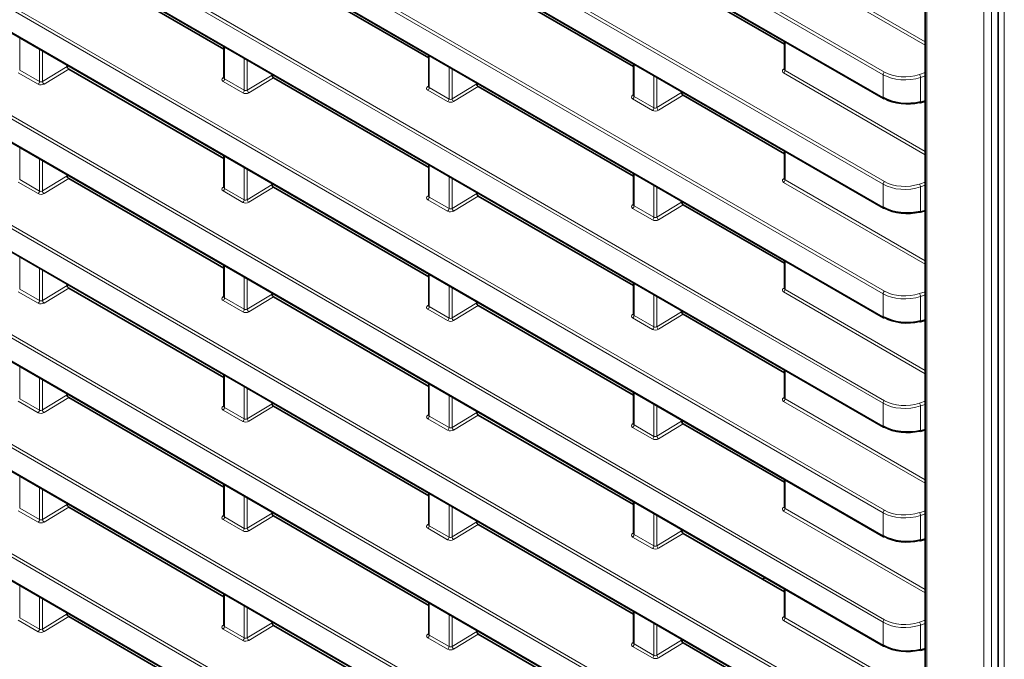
# Model space of a CAD drawing. Header units: millimetres. Extents: x 0 to 1118, y 0 to 864.
# Tile 25 of 256: x 154 to 177, y 140 to 154. Entities that reach past the tile are written whole.
import ezdxf

# ---------------------------------------------------------------- set-up
doc = ezdxf.new("R2010")
doc.units = ezdxf.units.MM

msp = doc.modelspace()

# ---------------------------------------------------------------- linework, layer by layer
at = {"color": 7, "linetype": 'Continuous', "lineweight": 18}
for p, q in [((174.4661, 153.1781), (75.4639, 210.3308)), ((75.4978, 210.3911), (174.4999, 153.2384)), ((75.4639, 209.7965), (174.4661, 152.6438)), ((174.4661, 150.6264), (75.4639, 207.7791)), ((75.4978, 207.8394), (174.4999, 150.6867)), ((75.4639, 207.2449), (174.4661, 150.0921)), ((174.4661, 148.0747), (75.4639, 205.2274)), ((75.4978, 205.2877), (174.4999, 148.135)), ((75.4639, 204.6932), (174.4661, 147.5404)), ((174.4661, 145.523), (75.4639, 202.6757)), ((75.4978, 202.736), (174.4999, 145.5833)), ((75.4639, 202.1415), (174.4661, 144.9887)), ((174.4661, 142.9713), (75.4639, 200.124)), ((75.4978, 200.1843), (174.4999, 143.0316)), ((75.4639, 199.5898), (174.4661, 142.4371)), ((174.4661, 140.4196), (75.4639, 197.5723)), ((75.4978, 197.6326), (174.4999, 140.4799)), ((75.4639, 197.0381), (174.4661, 139.8854)), ((75.4978, 195.081), (174.4999, 137.9282)), ((174.4661, 137.8679), (75.4639, 195.0206)), ((75.4639, 194.4864), (174.4661, 137.3337)), ((75.4978, 192.5293), (174.4999, 135.3765)), ((174.4661, 135.3162), (75.4639, 192.469)), ((75.4639, 191.9347), (174.4661, 134.782)), ((174.4661, 132.7645), (75.4639, 189.9173)), ((75.4978, 189.9776), (174.4999, 132.8248)), ((75.4639, 189.383), (174.4661, 132.2303)), ((174.4661, 130.2128), (75.4639, 187.3656)), ((75.4978, 187.4259), (174.4999, 130.2732)), ((75.4639, 186.8313), (174.4661, 129.6786)), ((176.8152, 106.2978), (176.8152, 171.295)), ((176.9904, 171.2941), (176.9904, 106.2969)), ((177.2909, 106.6767), (177.2909, 170.1627)), ((175.4868, 168.2738), (175.4868, 110.8527)), ((172.1815, 155.8319), (175.4502, 153.9449)), ((175.4502, 153.8651), (172.1476, 155.7716)), ((154.3447, 154.036), (154.3447, 153.2852)), ((154.8055, 153.0192), (154.8055, 153.7699)), ((159.1177, 153.8323), (159.1177, 153.0815)), ((172.1815, 153.9458), (172.1815, 153.2802)), ((154.8756, 153.7295), (154.8756, 153.0223)), ((159.5785, 152.8155), (159.5785, 153.5663)), ((159.6486, 153.5258), (159.6486, 152.8186)), ((163.8906, 153.6286), (163.8906, 152.8778)), ((154.3447, 153.2852), (154.8055, 153.0192)), ((154.8756, 153.0223), (155.4518, 153.3721)), ((155.4871, 153.3108), (154.9119, 152.9616)), ((164.3515, 152.6118), (164.3515, 153.3626)), ((164.4216, 153.3221), (164.4216, 152.6149)), ((168.6636, 153.4249), (168.6636, 152.6741)), ((172.1464, 153.3043), (172.1668, 153.3176)), ((154.7717, 152.9588), (154.3109, 153.2249)), ((159.0826, 153.1056), (159.103, 153.1189)), ((159.1177, 153.0815), (159.5785, 152.8155)), ((159.6486, 152.8186), (160.2248, 153.1684)), ((160.2601, 153.1072), (159.6849, 152.758)), ((169.1244, 152.4081), (169.1244, 153.1589)), ((169.1945, 153.1184), (169.1945, 152.4112)), ((175.4502, 151.3134), (172.1476, 153.2199)), ((172.1815, 153.2802), (175.4502, 151.3932)), ((174.4661, 152.6438), (174.4661, 153.1781)), ((175.3127, 153.1813), (175.4502, 153.227)), ((175.4502, 153.1533), (175.3369, 153.1157)), ((175.3369, 153.1157), (175.3369, 152.547)), ((159.5447, 152.7552), (159.0838, 153.0212)), ((163.8556, 152.9019), (163.876, 152.9152)), ((163.8906, 152.8778), (164.3515, 152.6118)), ((164.4216, 152.6149), (164.9978, 152.9647)), ((165.0331, 152.9035), (164.4578, 152.5543)), ((164.3177, 152.5515), (163.8568, 152.8175)), ((168.6286, 152.6982), (168.649, 152.7115)), ((169.0906, 152.3478), (168.6298, 152.6138)), ((168.6636, 152.6741), (169.1244, 152.4081)), ((169.1945, 152.4112), (169.7707, 152.761)), ((169.8061, 152.6998), (169.2308, 152.3506)), ((175.3369, 152.547), (175.4502, 152.576)), ((154.3447, 151.4843), (154.3447, 150.7335)), ((154.8055, 150.4675), (154.8055, 151.2183)), ((159.1177, 151.2806), (159.1177, 150.5298)), ((172.1815, 151.3941), (172.1815, 150.7285)), ((154.8756, 151.1778), (154.8756, 150.4706)), ((159.5785, 150.2638), (159.5785, 151.0146)), ((163.8906, 151.0769), (163.8906, 150.3261)), ((154.8756, 150.4706), (155.4518, 150.8204)), ((155.4871, 150.7591), (154.9119, 150.41)), ((159.6486, 150.9741), (159.6486, 150.2669)), ((164.3515, 150.0601), (164.3515, 150.8109)), ((164.4216, 150.7704), (164.4216, 150.0632)), ((168.6636, 150.8732), (168.6636, 150.1224)), ((172.1464, 150.7526), (172.1668, 150.7659)), ((154.7717, 150.4072), (154.3109, 150.6732)), ((154.3447, 150.7335), (154.8055, 150.4675)), ((159.0826, 150.5539), (159.103, 150.5672)), ((159.1177, 150.5298), (159.5785, 150.2638)), ((159.6486, 150.2669), (160.2248, 150.6167)), ((160.2601, 150.5555), (159.6849, 150.2063)), ((169.1244, 149.8564), (169.1244, 150.6072)), ((169.1945, 150.5667), (169.1945, 149.8596)), ((175.4502, 148.7617), (172.1476, 150.6682)), ((172.1815, 150.7285), (175.4502, 148.8415)), ((174.4661, 150.0921), (174.4661, 150.6264)), ((175.3127, 150.6296), (175.4502, 150.6753)), ((175.4502, 150.6016), (175.3369, 150.564)), ((175.3369, 150.564), (175.3369, 149.9953)), ((159.5447, 150.2035), (159.0838, 150.4695)), ((163.8556, 150.3502), (163.876, 150.3635)), ((163.8906, 150.3261), (164.3515, 150.0601)), ((164.4216, 150.0632), (164.9978, 150.413)), ((165.0331, 150.3518), (164.4578, 150.0026)), ((164.3177, 149.9998), (163.8568, 150.2658)), ((168.6286, 150.1466), (168.649, 150.1598)), ((168.6636, 150.1224), (169.1244, 149.8564)), ((169.1945, 149.8596), (169.7707, 150.2093)), ((169.8061, 150.1481), (169.2308, 149.7989)), ((169.0906, 149.7961), (168.6298, 150.0621)), ((175.3369, 149.9953), (175.4502, 150.0243)), ((154.3447, 148.9326), (154.3447, 148.1818)), ((159.1177, 148.7289), (159.1177, 147.9781)), ((172.1815, 148.8424), (172.1815, 148.1768)), ((154.8055, 147.9158), (154.8055, 148.6666)), ((154.8756, 148.6261), (154.8756, 147.9189)), ((159.5785, 147.7121), (159.5785, 148.4629)), ((163.8906, 148.5252), (163.8906, 147.7744)), ((154.8756, 147.9189), (155.4518, 148.2687)), ((159.6486, 148.4224), (159.6486, 147.7152)), ((164.3515, 147.5084), (164.3515, 148.2592)), ((168.6636, 148.3215), (168.6636, 147.5708)), ((154.7717, 147.8555), (154.3109, 148.1215)), ((154.3447, 148.1818), (154.8055, 147.9158)), ((155.4871, 148.2075), (154.9119, 147.8583)), ((159.0826, 148.0022), (159.103, 148.0155)), ((159.6486, 147.7152), (160.2248, 148.065)), ((160.2601, 148.0038), (159.6849, 147.6546)), ((164.4216, 148.2187), (164.4216, 147.5116)), ((169.1244, 147.3047), (169.1244, 148.0555)), ((169.1945, 148.015), (169.1945, 147.3079)), ((172.1464, 148.2009), (172.1668, 148.2142)), ((175.4502, 146.21), (172.1476, 148.1165)), ((172.1815, 148.1768), (175.4502, 146.2898)), ((174.4661, 147.5404), (174.4661, 148.0747)), ((175.3127, 148.0779), (175.4502, 148.1236)), ((175.4502, 148.0499), (175.3369, 148.0123)), ((175.3369, 148.0123), (175.3369, 147.4436)), ((159.5447, 147.6518), (159.0838, 147.9178)), ((159.1177, 147.9781), (159.5785, 147.7121)), ((163.8556, 147.7986), (163.876, 147.8118)), ((163.8906, 147.7744), (164.3515, 147.5084)), ((164.4216, 147.5116), (164.9978, 147.8613)), ((165.0331, 147.8001), (164.4578, 147.4509)), ((164.3177, 147.4481), (163.8568, 147.7141)), ((168.6286, 147.5949), (168.649, 147.6081)), ((168.6636, 147.5708), (169.1244, 147.3047)), ((169.1945, 147.3079), (169.7707, 147.6576)), ((169.8061, 147.5964), (169.2308, 147.2472)), ((169.0906, 147.2444), (168.6298, 147.5104)), ((175.3369, 147.4436), (175.4502, 147.4726)), ((154.3447, 146.3809), (154.3447, 145.6301)), ((159.1177, 146.1772), (159.1177, 145.4264)), ((172.1815, 146.2907), (172.1815, 145.6251)), ((154.8055, 145.3641), (154.8055, 146.1149)), ((154.8756, 146.0744), (154.8756, 145.3672)), ((163.8906, 145.9735), (163.8906, 145.2227)), ((154.8756, 145.3672), (155.4518, 145.717)), ((159.5785, 145.1604), (159.5785, 145.9112)), ((159.6486, 145.8707), (159.6486, 145.1635)), ((168.6636, 145.7699), (168.6636, 145.0191)), ((154.7717, 145.3038), (154.3109, 145.5698)), ((154.3447, 145.6301), (154.8055, 145.3641)), ((155.4871, 145.6558), (154.9119, 145.3066)), ((159.6486, 145.1635), (160.2248, 145.5133)), ((164.3515, 144.9567), (164.3515, 145.7075)), ((164.4216, 145.667), (164.4216, 144.9599)), ((169.1244, 144.753), (169.1244, 145.5038)), ((172.1464, 145.6493), (172.1668, 145.6625)), ((175.4502, 143.6583), (172.1476, 145.5648)), ((172.1815, 145.6251), (175.4502, 143.7381)), ((174.4661, 144.9887), (174.4661, 145.523)), ((175.3127, 145.5262), (175.4502, 145.5719)), ((175.4502, 145.4982), (175.3369, 145.4606)), ((159.0826, 145.4506), (159.103, 145.4638)), ((159.5447, 145.1001), (159.0838, 145.3661)), ((159.1177, 145.4264), (159.5785, 145.1604)), ((160.2601, 145.4521), (159.6849, 145.1029)), ((163.8556, 145.2469), (163.876, 145.2601)), ((164.4216, 144.9599), (164.9978, 145.3096)), ((169.1945, 145.4634), (169.1945, 144.7562)), ((175.3369, 145.4606), (175.3369, 144.8919)), ((164.3177, 144.8964), (163.8568, 145.1624)), ((163.8906, 145.2227), (164.3515, 144.9567)), ((165.0331, 145.2484), (164.4578, 144.8992)), ((168.6286, 145.0432), (168.649, 145.0564)), ((169.1945, 144.7562), (169.7707, 145.1059)), ((169.8061, 145.0447), (169.2308, 144.6955)), ((169.0906, 144.6927), (168.6298, 144.9588)), ((168.6636, 145.0191), (169.1244, 144.753)), ((175.3369, 144.8919), (175.4502, 144.9209)), ((154.3447, 143.8292), (154.3447, 143.0784)), ((172.1815, 143.739), (172.1815, 143.0735)), ((154.8055, 142.8124), (154.8055, 143.5632)), ((154.8756, 143.5227), (154.8756, 142.8155)), ((159.1177, 143.6255), (159.1177, 142.8747)), ((163.8906, 143.4218), (163.8906, 142.6711)), ((159.5785, 142.6087), (159.5785, 143.3595)), ((159.6486, 143.319), (159.6486, 142.6119)), ((168.6636, 143.2182), (168.6636, 142.4674)), ((154.7717, 142.7521), (154.3109, 143.0181)), ((154.3447, 143.0784), (154.8055, 142.8124)), ((154.8756, 142.8155), (155.4518, 143.1653)), ((155.4871, 143.1041), (154.9119, 142.7549)), ((159.6486, 142.6119), (160.2248, 142.9616)), ((164.3515, 142.405), (164.3515, 143.1558)), ((164.4216, 143.1153), (164.4216, 142.4082)), ((172.1464, 143.0976), (172.1668, 143.1108)), ((175.4502, 141.1066), (172.1476, 143.0131)), ((172.1815, 143.0735), (175.4502, 141.1865)), ((174.4661, 142.4371), (174.4661, 142.9713)), ((175.3127, 142.9745), (175.4502, 143.0202)), ((159.0826, 142.8989), (159.103, 142.9121)), ((159.5447, 142.5484), (159.0838, 142.8144)), ((159.1177, 142.8747), (159.5785, 142.6087)), ((160.2601, 142.9004), (159.6849, 142.5512)), ((164.4216, 142.4082), (164.9978, 142.7579)), ((169.1244, 142.2013), (169.1244, 142.9521)), ((169.1945, 142.9117), (169.1945, 142.2045)), ((175.4502, 142.9465), (175.3369, 142.9089)), ((175.3369, 142.9089), (175.3369, 142.3402)), ((163.8556, 142.6952), (163.876, 142.7084)), ((164.3177, 142.3447), (163.8568, 142.6108)), ((163.8906, 142.6711), (164.3515, 142.405)), ((165.0331, 142.6967), (164.4578, 142.3475)), ((168.6286, 142.4915), (168.649, 142.5047)), ((169.1945, 142.2045), (169.7707, 142.5542)), ((169.0906, 142.141), (168.6298, 142.4071)), ((168.6636, 142.4674), (169.1244, 142.2013)), ((169.8061, 142.493), (169.2308, 142.1438)), ((175.3369, 142.3402), (175.4502, 142.3692)), ((154.3447, 141.2775), (154.3447, 140.5267)), ((172.1815, 141.1873), (172.1815, 140.5218)), ((154.8055, 140.2607), (154.8055, 141.0115)), ((154.8756, 140.971), (154.8756, 140.2639)), ((159.1177, 141.0738), (159.1177, 140.3231)), ((159.5785, 140.057), (159.5785, 140.8078)), ((159.6486, 140.7673), (159.6486, 140.0602)), ((163.8906, 140.8702), (163.8906, 140.1194)), ((168.6636, 140.6665), (168.6636, 139.9157)), ((154.7717, 140.2004), (154.3109, 140.4664)), ((154.3447, 140.5267), (154.8055, 140.2607)), ((154.8756, 140.2639), (155.4518, 140.6136)), ((155.4871, 140.5524), (154.9119, 140.2032)), ((164.3515, 139.8533), (164.3515, 140.6041)), ((164.4216, 140.5637), (164.4216, 139.8565)), ((172.1464, 140.5459), (172.1668, 140.5591)), ((175.4502, 138.5549), (172.1476, 140.4615)), ((172.1815, 140.5218), (175.4502, 138.6348)), ((175.3127, 140.4228), (175.4502, 140.4685)), ((159.0826, 140.3472), (159.103, 140.3604)), ((159.5447, 139.9967), (159.0838, 140.2627)), ((159.1177, 140.3231), (159.5785, 140.057)), ((159.6486, 140.0602), (160.2248, 140.4099)), ((160.2601, 140.3487), (159.6849, 139.9995)), ((164.4216, 139.8565), (164.9978, 140.2062)), ((169.1244, 139.6496), (169.1244, 140.4004)), ((169.1945, 140.36), (169.1945, 139.6528)), ((174.4661, 139.8854), (174.4661, 140.4196)), ((175.4502, 140.3949), (175.3369, 140.3572)), ((175.3369, 140.3572), (175.3369, 139.7885)), ((163.8556, 140.1435), (163.876, 140.1567)), ((164.3177, 139.793), (163.8568, 140.0591)), ((163.8906, 140.1194), (164.3515, 139.8533)), ((165.0331, 140.145), (164.4578, 139.7958)), ((169.1945, 139.6528), (169.7707, 140.0026)), ((168.6286, 139.9398), (168.649, 139.953)), ((169.0906, 139.5893), (168.6298, 139.8554)), ((168.6636, 139.9157), (169.1244, 139.6496)), ((169.8061, 139.9413), (169.2308, 139.5921)), ((175.3369, 139.7885), (175.4502, 139.8175))]:
    msp.add_line(p, q, dxfattribs=at)
at = {"color": 7, "linetype": 'Continuous', "lineweight": 35}
for p, q in [((75.4743, 209.7737), (174.4764, 152.6209)), ((75.4743, 207.222), (174.4764, 150.0692)), ((75.4743, 204.6703), (174.4764, 147.5175)), ((75.4743, 202.1186), (174.4764, 144.9659)), ((75.4743, 199.5669), (174.4764, 142.4142)), ((75.4743, 197.0152), (174.4764, 139.8625)), ((75.4743, 194.4635), (174.4764, 137.3108)), ((75.4743, 191.9118), (174.4764, 134.7591)), ((75.4743, 189.3601), (174.4764, 132.2074)), ((75.4743, 186.8084), (174.4764, 129.6557)), ((177.1445, 170.3668), (177.1445, 106.8808)), ((175.4502, 168.3248), (175.4502, 110.9038)), ((155.4871, 155.8625), (159.103, 153.7751)), ((160.2601, 155.6588), (163.876, 153.5714)), ((165.0331, 155.4552), (168.649, 153.3678)), ((169.8061, 155.2515), (172.1668, 153.8886)), ((159.103, 153.8408), (159.103, 153.103)), ((172.1668, 153.9543), (172.1668, 153.3017)), ((163.876, 153.6371), (163.876, 152.8993)), ((155.4518, 153.3721), (155.4518, 153.3969)), ((155.4871, 153.3108), (159.103, 151.2234)), ((168.649, 153.4334), (168.649, 152.6956)), ((160.2248, 153.1684), (160.2248, 153.1932)), ((160.2601, 153.1072), (163.876, 151.0198)), ((164.9978, 152.9647), (164.9978, 152.9895)), ((165.0331, 152.9035), (168.649, 150.8161)), ((169.7707, 152.761), (169.7707, 152.7858)), ((169.8061, 152.6998), (172.1668, 151.3369)), ((175.3266, 152.5242), (175.4502, 152.5559)), ((159.103, 151.2891), (159.103, 150.5513)), ((172.1668, 151.4026), (172.1668, 150.75)), ((163.876, 151.0854), (163.876, 150.3476)), ((155.4518, 150.8204), (155.4518, 150.8452)), ((155.4871, 150.7591), (159.103, 148.6717)), ((168.649, 150.8817), (168.649, 150.1439)), ((160.2248, 150.6167), (160.2248, 150.6415)), ((160.2601, 150.5555), (163.876, 148.4681)), ((164.9978, 150.413), (164.9978, 150.4378)), ((165.0331, 150.3518), (168.649, 148.2644)), ((169.7707, 150.2093), (169.7707, 150.2341)), ((169.8061, 150.1481), (172.1668, 148.7852)), ((175.3266, 149.9725), (175.4502, 150.0042)), ((159.103, 148.7374), (159.103, 147.9996)), ((172.1668, 148.8509), (172.1668, 148.1983)), ((163.876, 148.5337), (163.876, 147.7959)), ((155.4518, 148.2687), (155.4518, 148.2935)), ((168.649, 148.33), (168.649, 147.5922)), ((155.4871, 148.2075), (159.103, 146.1201)), ((160.2248, 148.065), (160.2248, 148.0898)), ((160.2601, 148.0038), (163.876, 145.9164)), ((164.9978, 147.8613), (164.9978, 147.8861)), ((165.0331, 147.8001), (168.649, 145.7127)), ((169.7707, 147.6576), (169.7707, 147.6824)), ((169.8061, 147.5964), (172.1668, 146.2336)), ((175.3266, 147.4209), (175.4502, 147.4525)), ((159.103, 146.1857), (159.103, 145.4479)), ((172.1668, 146.2992), (172.1668, 145.6466)), ((163.876, 145.982), (163.876, 145.2442)), ((155.4518, 145.717), (155.4518, 145.7418)), ((168.649, 145.7783), (168.649, 145.0405)), ((155.4871, 145.6558), (159.103, 143.5684)), ((160.2248, 145.5133), (160.2248, 145.5381)), ((160.2601, 145.4521), (163.876, 143.3647)), ((164.9978, 145.3096), (164.9978, 145.3344)), ((165.0331, 145.2484), (168.649, 143.161)), ((169.7707, 145.1059), (169.7707, 145.1307)), ((169.8061, 145.0447), (172.1668, 143.6819)), ((175.3266, 144.8692), (175.4502, 144.9008)), ((172.1668, 143.7475), (172.1668, 143.0949)), ((159.103, 143.634), (159.103, 142.8962)), ((163.876, 143.4303), (163.876, 142.6925)), ((155.4518, 143.1653), (155.4518, 143.1901)), ((168.649, 143.2266), (168.649, 142.4888)), ((155.4871, 143.1041), (159.103, 141.0167)), ((160.2248, 142.9616), (160.2248, 142.9864)), ((160.2601, 142.9004), (163.876, 140.813)), ((164.9978, 142.7579), (164.9978, 142.7827)), ((165.0331, 142.6967), (168.649, 140.6093)), ((169.7707, 142.5542), (169.7707, 142.579)), ((169.8061, 142.493), (172.1668, 141.1302)), ((175.3266, 142.3175), (175.4502, 142.3491)), ((171.7102, 141.4594), (171.6533, 141.4266)), ((172.1668, 141.1958), (172.1668, 140.5432)), ((159.103, 141.0823), (159.103, 140.3445)), ((163.876, 140.8786), (163.876, 140.1408)), ((168.649, 140.6749), (168.649, 139.9371)), ((155.4518, 140.6136), (155.4518, 140.6384)), ((155.4871, 140.5524), (159.103, 138.465)), ((160.2248, 140.4099), (160.2248, 140.4347)), ((160.2601, 140.3487), (163.876, 138.2613)), ((164.9978, 140.2062), (164.9978, 140.231)), ((165.0331, 140.145), (168.649, 138.0576)), ((169.7707, 140.0026), (169.7707, 140.0273)), ((169.8061, 139.9413), (172.1668, 138.5785)), ((175.3266, 139.7658), (175.4502, 139.7974))]:
    msp.add_line(p, q, dxfattribs=at)
at = {"color": 7, "linetype": 'Continuous', "lineweight": 18}
for centre, radius, start, end in [((172.1619, 153.3277), 0.028, 236.4259, 280.59619), ((159.0981, 153.129), 0.028, 236.4259, 280.59619), ((159.0404, 153.0852), 0.0773, 304.1588, 357.2848), ((172.1042, 153.2839), 0.0773, 304.1588, 357.2848), ((174.5433, 153.1744), 0.0773, 124.1588, 177.2848), ((175.2157, 153.1082), 0.1215, 3.53955, 37.01361), ((154.7283, 153.0228), 0.0773, 304.1588, 357.2848), ((154.9566, 153.0295), 0.0813, 185.10775, 236.65068), ((163.8711, 152.9253), 0.028, 236.4259, 280.59619), ((163.8134, 152.8815), 0.0773, 304.1588, 357.2848), ((159.5013, 152.8191), 0.0773, 304.1588, 357.2848), ((159.7296, 152.8259), 0.0813, 185.10775, 236.65068), ((164.2743, 152.6154), 0.0773, 304.1588, 357.2848), ((164.5025, 152.6222), 0.0813, 185.10775, 236.65068), ((168.6441, 152.7216), 0.028, 236.4259, 280.59619), ((168.5864, 152.6778), 0.0773, 304.1588, 357.2848), ((174.4907, 152.6412), 0.0248, 173.85662, 234.8312), ((169.0472, 152.4118), 0.0773, 304.1588, 357.2848), ((169.2755, 152.4185), 0.0813, 185.10775, 236.65068), ((175.3142, 152.5436), 0.023, 302.75914, 8.48374), ((159.0981, 150.5773), 0.028, 236.4259, 280.59619), ((159.0404, 150.5335), 0.0773, 304.1588, 357.2848), ((172.1619, 150.776), 0.028, 236.4259, 280.59619), ((172.1042, 150.7322), 0.0773, 304.1588, 357.2848), ((174.5433, 150.6227), 0.0773, 124.1588, 177.2848), ((175.2157, 150.5565), 0.1215, 3.53955, 37.01361), ((154.7283, 150.4711), 0.0773, 304.1588, 357.2848), ((154.9566, 150.4779), 0.0813, 185.10775, 236.65068), ((163.8711, 150.3736), 0.028, 236.4259, 280.59619), ((163.8134, 150.3298), 0.0773, 304.1588, 357.2848), ((159.5013, 150.2674), 0.0773, 304.1588, 357.2848), ((159.7296, 150.2742), 0.0813, 185.10775, 236.65068), ((168.6441, 150.1699), 0.028, 236.4259, 280.59619), ((168.5864, 150.1261), 0.0773, 304.1588, 357.2848), ((174.4907, 150.0895), 0.0248, 173.85662, 234.8312), ((164.2743, 150.0638), 0.0773, 304.1588, 357.2848), ((164.5025, 150.0705), 0.0813, 185.10775, 236.65068), ((169.0472, 149.8601), 0.0773, 304.1588, 357.2848), ((169.2755, 149.8668), 0.0813, 185.10775, 236.65068), ((175.3142, 149.9919), 0.023, 302.75914, 8.48374), ((172.1619, 148.2243), 0.028, 236.4259, 280.59619), ((172.1042, 148.1805), 0.0773, 304.1588, 357.2848), ((174.5433, 148.071), 0.0773, 124.1588, 177.2848), ((175.2157, 148.0048), 0.1215, 3.53955, 37.01361), ((154.7283, 147.9194), 0.0773, 304.1588, 357.2848), ((154.9566, 147.9262), 0.0813, 185.10775, 236.65068), ((159.0981, 148.0256), 0.028, 236.4259, 280.59619), ((159.0404, 147.9818), 0.0773, 304.1588, 357.2848), ((163.8711, 147.8219), 0.028, 236.4259, 280.59619), ((163.8134, 147.7781), 0.0773, 304.1588, 357.2848), ((159.5013, 147.7157), 0.0773, 304.1588, 357.2848), ((159.7296, 147.7225), 0.0813, 185.10775, 236.65068), ((168.6441, 147.6182), 0.028, 236.4259, 280.59619), ((168.5864, 147.5744), 0.0773, 304.1588, 357.2848), ((164.2743, 147.5121), 0.0773, 304.1588, 357.2848), ((164.5025, 147.5188), 0.0813, 185.10775, 236.65068), ((174.4907, 147.5378), 0.0248, 173.85662, 234.8312), ((175.3142, 147.4402), 0.023, 302.75914, 8.48374), ((169.0472, 147.3084), 0.0773, 304.1588, 357.2848), ((169.2755, 147.3151), 0.0813, 185.10775, 236.65068), ((172.1619, 145.6726), 0.028, 236.4259, 280.59619), ((172.1042, 145.6288), 0.0773, 304.1588, 357.2848), ((174.5433, 145.5193), 0.0773, 124.1588, 177.2848), ((175.2157, 145.4531), 0.1215, 3.53955, 37.01361), ((154.7283, 145.3677), 0.0773, 304.1588, 357.2848), ((154.9566, 145.3745), 0.0813, 185.10775, 236.65068), ((159.0981, 145.4739), 0.028, 236.4259, 280.59619), ((159.0404, 145.4301), 0.0773, 304.1588, 357.2848), ((159.5013, 145.1641), 0.0773, 304.1588, 357.2848), ((159.7296, 145.1708), 0.0813, 185.10775, 236.65068), ((163.8711, 145.2702), 0.028, 236.4259, 280.59619), ((163.8134, 145.2264), 0.0773, 304.1588, 357.2848), ((168.6441, 145.0665), 0.028, 236.4259, 280.59619), ((164.2743, 144.9604), 0.0773, 304.1588, 357.2848), ((164.5025, 144.9671), 0.0813, 185.10775, 236.65068), ((168.5864, 145.0227), 0.0773, 304.1588, 357.2848), ((174.4907, 144.9861), 0.0248, 173.85662, 234.8312), ((175.3142, 144.8885), 0.023, 302.75914, 8.48374), ((169.0472, 144.7567), 0.0773, 304.1588, 357.2848), ((169.2755, 144.7634), 0.0813, 185.10775, 236.65068), ((172.1619, 143.1209), 0.028, 236.4259, 280.59619), ((172.1042, 143.0771), 0.0773, 304.1588, 357.2848), ((174.5433, 142.9676), 0.0773, 124.1588, 177.2848), ((175.2157, 142.9014), 0.1215, 3.53955, 37.01361), ((154.7283, 142.8161), 0.0773, 304.1588, 357.2848), ((154.9566, 142.8228), 0.0813, 185.10775, 236.65068), ((159.0981, 142.9222), 0.028, 236.4259, 280.59619), ((159.0404, 142.8784), 0.0773, 304.1588, 357.2848), ((159.5013, 142.6124), 0.0773, 304.1588, 357.2848), ((159.7296, 142.6191), 0.0813, 185.10775, 236.65068), ((163.8711, 142.7185), 0.028, 236.4259, 280.59619), ((163.8134, 142.6747), 0.0773, 304.1588, 357.2848), ((164.2743, 142.4087), 0.0773, 304.1588, 357.2848), ((164.5025, 142.4154), 0.0813, 185.10775, 236.65068), ((168.6441, 142.5148), 0.028, 236.4259, 280.59619), ((168.5864, 142.471), 0.0773, 304.1588, 357.2848), ((174.4907, 142.4344), 0.0248, 173.85662, 234.8312), ((175.3142, 142.3368), 0.023, 302.75914, 8.48374), ((169.0472, 142.205), 0.0773, 304.1588, 357.2848), ((169.2755, 142.2117), 0.0813, 185.10775, 236.65068), ((172.1619, 140.5692), 0.028, 236.4259, 280.59619), ((172.1042, 140.5254), 0.0773, 304.1588, 357.2848), ((174.5433, 140.4159), 0.0773, 124.1588, 177.2848), ((154.7283, 140.2644), 0.0773, 304.1588, 357.2848), ((154.9566, 140.2711), 0.0813, 185.10775, 236.65068), ((159.0981, 140.3705), 0.028, 236.4259, 280.59619), ((159.0404, 140.3267), 0.0773, 304.1588, 357.2848), ((175.2157, 140.3497), 0.1215, 3.53955, 37.01361), ((159.5013, 140.0607), 0.0773, 304.1588, 357.2848), ((159.7296, 140.0674), 0.0813, 185.10775, 236.65068), ((163.8711, 140.1668), 0.028, 236.4259, 280.59619), ((163.8134, 140.123), 0.0773, 304.1588, 357.2848), ((164.2743, 139.857), 0.0773, 304.1588, 357.2848), ((164.5025, 139.8637), 0.0813, 185.10775, 236.65068), ((168.6441, 139.9631), 0.028, 236.4259, 280.59619), ((168.5864, 139.9193), 0.0773, 304.1588, 357.2848), ((174.4907, 139.8827), 0.0248, 173.85662, 234.8312), ((175.3142, 139.7851), 0.023, 302.75914, 8.48374), ((169.0472, 139.6533), 0.0773, 304.1588, 357.2848), ((169.2755, 139.66), 0.0813, 185.10775, 236.65068)]:
    msp.add_arc(centre, radius, start, end, dxfattribs=at)
at = {"color": 7, "linetype": 'Continuous', "lineweight": 35}
for centre, radius, start, end in [((174.4867, 152.6428), 0.0242, 244.87489, 303.04631), ((175.325, 152.5387), 0.0146, 211.99609, 276.29379), ((174.4867, 150.0911), 0.0242, 244.87489, 303.04631), ((175.325, 149.987), 0.0146, 211.99609, 276.29379), ((174.4867, 147.5394), 0.0242, 244.87489, 303.04631), ((175.325, 147.4353), 0.0146, 211.99609, 276.29379), ((174.4867, 144.9878), 0.0242, 244.87489, 303.04631), ((175.325, 144.8836), 0.0146, 211.99609, 276.29379), ((174.4867, 142.4361), 0.0242, 244.87489, 303.04631), ((175.325, 142.3319), 0.0146, 211.99609, 276.29379), ((174.4867, 139.8844), 0.0242, 244.87489, 303.04631), ((175.325, 139.7803), 0.0146, 211.99609, 276.29379)]:
    msp.add_arc(centre, radius, start, end, dxfattribs=at)
for centre, major_axis, ratio, start_param, end_param in [((155.4872, 153.3517), (-0.025, 0.0433), 0.5778208, 0.7866614, 2.3566964), ((160.2601, 153.148), (-0.025, 0.0433), 0.5778208, 0.7866614, 2.3566964), ((165.0331, 152.9443), (-0.025, 0.0433), 0.5778208, 0.7866614, 2.3566964), ((169.8061, 152.7406), (-0.025, 0.0433), 0.5778208, 0.7866614, 2.3566964), ((174.9964, 152.925), (0.7499, -0.0254), 0.5533177, 3.9457585, 5.2023955), ((174.9949, 152.8833), (0.6999, -0.0254), 0.5515747, 3.9469808, 5.2036179), ((155.4872, 150.8), (-0.025, 0.0433), 0.5778208, 0.7866614, 2.3566964), ((160.2601, 150.5963), (-0.025, 0.0433), 0.5778208, 0.7866614, 2.3566964), ((165.0331, 150.3926), (-0.025, 0.0433), 0.5778208, 0.7866614, 2.3566964), ((169.8061, 150.1889), (-0.025, 0.0433), 0.5778208, 0.7866614, 2.3566964), ((174.9964, 150.3733), (0.7499, -0.0254), 0.5533177, 3.9457585, 5.2023955), ((174.9949, 150.3316), (0.6999, -0.0254), 0.5515747, 3.9469808, 5.2036179), ((155.4872, 148.2483), (-0.025, 0.0433), 0.5778208, 0.7866614, 2.3566964), ((160.2601, 148.0446), (-0.025, 0.0433), 0.5778208, 0.7866614, 2.3566964), ((165.0331, 147.8409), (-0.025, 0.0433), 0.5778208, 0.7866614, 2.3566964), ((169.8061, 147.6372), (-0.025, 0.0433), 0.5778208, 0.7866614, 2.3566964), ((174.9964, 147.8216), (0.7499, -0.0254), 0.5533177, 3.9457585, 5.2023955), ((174.9949, 147.78), (0.6999, -0.0254), 0.5515747, 3.9469808, 5.2036179), ((155.4872, 145.6966), (-0.025, 0.0433), 0.5778208, 0.7866614, 2.3566964), ((160.2601, 145.4929), (-0.025, 0.0433), 0.5778208, 0.7866614, 2.3566964), ((165.0331, 145.2892), (-0.025, 0.0433), 0.5778208, 0.7866614, 2.3566964), ((169.8061, 145.0856), (-0.025, 0.0433), 0.5778208, 0.7866614, 2.3566964), ((174.9964, 145.2699), (0.7499, -0.0254), 0.5533177, 3.9457585, 5.2023955), ((174.9949, 145.2283), (0.6999, -0.0254), 0.5515747, 3.9469808, 5.2036179), ((155.4872, 143.1449), (-0.025, 0.0433), 0.5778208, 0.7866614, 2.3566964), ((160.2601, 142.9412), (-0.025, 0.0433), 0.5778208, 0.7866614, 2.3566964), ((165.0331, 142.7376), (-0.025, 0.0433), 0.5778208, 0.7866614, 2.3566964), ((169.8061, 142.5339), (-0.025, 0.0433), 0.5778208, 0.7866614, 2.3566964), ((174.9964, 142.7183), (0.7499, -0.0254), 0.5533177, 3.9457585, 5.2023955), ((174.9949, 142.6766), (0.6999, -0.0254), 0.5515747, 3.9469808, 5.2036179), ((155.4872, 140.5932), (-0.025, 0.0433), 0.5778208, 0.7866614, 2.3566964), ((160.2601, 140.3896), (-0.025, 0.0433), 0.5778208, 0.7866614, 2.3566964), ((165.0331, 140.1859), (-0.025, 0.0433), 0.5778208, 0.7866614, 2.3566964), ((169.8061, 139.9822), (-0.025, 0.0433), 0.5778208, 0.7866614, 2.3566964), ((174.9964, 140.1666), (0.7499, -0.0254), 0.5533177, 3.9457585, 5.2023955), ((174.9949, 140.1249), (0.6999, -0.0254), 0.5515747, 3.9469808, 5.2036179)]:
    msp.add_ellipse(centre, major_axis=major_axis, ratio=ratio, start_param=start_param, end_param=end_param, dxfattribs=at)
at = {"color": 7, "linetype": 'Continuous', "lineweight": 18}
for centre, major_axis, ratio, start_param, end_param in [((172.2184, 153.2643), (0.1, 0.004), 0.6018966, 2.3498459, 3.9031889), ((172.2168, 153.3042), (0.0499, 0.0041), 0.6250907, 3.089772, 3.8751701), ((159.1546, 153.0656), (0.1, 0.004), 0.6018966, 2.3498459, 3.9031889), ((159.153, 153.1055), (0.0499, 0.0041), 0.6250907, 3.089772, 3.8751701), ((174.9964, 153.5092), (0.7498, 0.0276), 0.6002963, 3.9049026, 5.1615396), ((174.9949, 153.5491), (0.6998, 0.0277), 0.6018966, 3.9031889, 5.159826), ((154.8424, 153.0032), (0.1, 0.004), 0.6018966, 3.9031889, 5.456532), ((154.8409, 153.0431), (0.0499, 0.0041), 0.6250907, 3.8751701, 5.4285132), ((163.9275, 152.8619), (0.1, 0.004), 0.6018966, 2.3498459, 3.9031889), ((163.926, 152.9018), (0.0499, 0.0041), 0.6250907, 3.089772, 3.8751701), ((159.6154, 152.7995), (0.1, 0.004), 0.6018966, 3.9031889, 5.456532), ((159.6139, 152.8394), (0.0499, 0.0041), 0.6250907, 3.8751701, 5.4285132), ((164.3868, 152.6358), (0.0499, 0.0041), 0.6250907, 3.8751701, 5.4285132), ((168.7005, 152.6582), (0.1, 0.004), 0.6018966, 2.3498459, 3.9031889), ((168.699, 152.6981), (0.0499, 0.0041), 0.6250907, 3.089772, 3.8751701), ((164.3884, 152.5959), (0.1, 0.004), 0.6018966, 3.9031889, 5.456532), ((169.1598, 152.4321), (0.0499, 0.0041), 0.6250907, 3.8751701, 5.4285132), ((169.1613, 152.3922), (0.1, 0.004), 0.6018966, 3.9031889, 5.456532), ((159.1546, 150.5139), (0.1, 0.004), 0.6018966, 2.3498459, 3.9031889), ((159.153, 150.5538), (0.0499, 0.0041), 0.6250907, 3.089772, 3.8751701), ((172.2184, 150.7126), (0.1, 0.004), 0.6018966, 2.3498459, 3.9031889), ((172.2168, 150.7525), (0.0499, 0.0041), 0.6250907, 3.089772, 3.8751701), ((174.9964, 150.9575), (0.7498, 0.0276), 0.6002963, 3.9049026, 5.1615396), ((174.9949, 150.9974), (0.6998, 0.0277), 0.6018966, 3.9031889, 5.159826), ((154.8424, 150.4515), (0.1, 0.004), 0.6018966, 3.9031889, 5.456532), ((154.8409, 150.4914), (0.0499, 0.0041), 0.6250907, 3.8751701, 5.4285132), ((163.9275, 150.3102), (0.1, 0.004), 0.6018966, 2.3498459, 3.9031889), ((163.926, 150.3501), (0.0499, 0.0041), 0.6250907, 3.089772, 3.8751701), ((159.6154, 150.2479), (0.1, 0.004), 0.6018966, 3.9031889, 5.456532), ((159.6139, 150.2878), (0.0499, 0.0041), 0.6250907, 3.8751701, 5.4285132), ((168.7005, 150.1065), (0.1, 0.004), 0.6018966, 2.3498459, 3.9031889), ((168.699, 150.1464), (0.0499, 0.0041), 0.6250907, 3.089772, 3.8751701), ((164.3884, 150.0442), (0.1, 0.004), 0.6018966, 3.9031889, 5.456532), ((164.3868, 150.0841), (0.0499, 0.0041), 0.6250907, 3.8751701, 5.4285132), ((169.1598, 149.8804), (0.0499, 0.0041), 0.6250907, 3.8751701, 5.4285132), ((169.1613, 149.8405), (0.1, 0.004), 0.6018966, 3.9031889, 5.456532), ((172.2184, 148.1609), (0.1, 0.004), 0.6018966, 2.3498459, 3.9031889), ((172.2168, 148.2008), (0.0499, 0.0041), 0.6250907, 3.089772, 3.8751701), ((174.9964, 148.4058), (0.7498, 0.0276), 0.6002963, 3.9049026, 5.1615396), ((174.9949, 148.4457), (0.6998, 0.0277), 0.6018966, 3.9031889, 5.159826), ((154.8424, 147.8999), (0.1, 0.004), 0.6018966, 3.9031889, 5.456532), ((154.8409, 147.9398), (0.0499, 0.0041), 0.6250907, 3.8751701, 5.4285132), ((159.1546, 147.9622), (0.1, 0.004), 0.6018966, 2.3498459, 3.9031889), ((159.153, 148.0021), (0.0499, 0.0041), 0.6250907, 3.089772, 3.8751701), ((163.9275, 147.7585), (0.1, 0.004), 0.6018966, 2.3498459, 3.9031889), ((163.926, 147.7984), (0.0499, 0.0041), 0.6250907, 3.089772, 3.8751701), ((159.6154, 147.6962), (0.1, 0.004), 0.6018966, 3.9031889, 5.456532), ((159.6139, 147.7361), (0.0499, 0.0041), 0.6250907, 3.8751701, 5.4285132), ((168.7005, 147.5548), (0.1, 0.004), 0.6018966, 2.3498459, 3.9031889), ((168.699, 147.5947), (0.0499, 0.0041), 0.6250907, 3.089772, 3.8751701), ((164.3884, 147.4925), (0.1, 0.004), 0.6018966, 3.9031889, 5.456532), ((164.3868, 147.5324), (0.0499, 0.0041), 0.6250907, 3.8751701, 5.4285132), ((169.1613, 147.2888), (0.1, 0.004), 0.6018966, 3.9031889, 5.456532), ((169.1598, 147.3287), (0.0499, 0.0041), 0.6250907, 3.8751701, 5.4285132), ((172.2184, 145.6092), (0.1, 0.004), 0.6018966, 2.3498459, 3.9031889), ((172.2168, 145.6491), (0.0499, 0.0041), 0.6250907, 3.089772, 3.8751701), ((174.9964, 145.8541), (0.7498, 0.0276), 0.6002963, 3.9049026, 5.1615396), ((174.9949, 145.894), (0.6998, 0.0277), 0.6018966, 3.9031889, 5.159826), ((154.8424, 145.3482), (0.1, 0.004), 0.6018966, 3.9031889, 5.456532), ((154.8409, 145.3881), (0.0499, 0.0041), 0.6250907, 3.8751701, 5.4285132), ((159.1546, 145.4105), (0.1, 0.004), 0.6018966, 2.3498459, 3.9031889), ((159.153, 145.4504), (0.0499, 0.0041), 0.6250907, 3.089772, 3.8751701), ((159.6154, 145.1445), (0.1, 0.004), 0.6018966, 3.9031889, 5.456532), ((159.6139, 145.1844), (0.0499, 0.0041), 0.6250907, 3.8751701, 5.4285132), ((163.9275, 145.2068), (0.1, 0.004), 0.6018966, 2.3498459, 3.9031889), ((163.926, 145.2467), (0.0499, 0.0041), 0.6250907, 3.089772, 3.8751701), ((168.7005, 145.0031), (0.1, 0.004), 0.6018966, 2.3498459, 3.9031889), ((168.699, 145.043), (0.0499, 0.0041), 0.6250907, 3.089772, 3.8751701), ((164.3884, 144.9408), (0.1, 0.004), 0.6018966, 3.9031889, 5.456532), ((164.3868, 144.9807), (0.0499, 0.0041), 0.6250907, 3.8751701, 5.4285132), ((169.1613, 144.7371), (0.1, 0.004), 0.6018966, 3.9031889, 5.456532), ((169.1598, 144.777), (0.0499, 0.0041), 0.6250907, 3.8751701, 5.4285132), ((172.2184, 143.0575), (0.1, 0.004), 0.6018966, 2.3498459, 3.9031889), ((172.2168, 143.0974), (0.0499, 0.0041), 0.6250907, 3.089772, 3.8751701), ((174.9964, 143.3024), (0.7498, 0.0276), 0.6002963, 3.9049026, 5.1615396), ((174.9949, 143.3423), (0.6998, 0.0277), 0.6018966, 3.9031889, 5.159826), ((154.8424, 142.7965), (0.1, 0.004), 0.6018966, 3.9031889, 5.456532), ((154.8409, 142.8364), (0.0499, 0.0041), 0.6250907, 3.8751701, 5.4285132), ((159.1546, 142.8588), (0.1, 0.004), 0.6018966, 2.3498459, 3.9031889), ((159.153, 142.8987), (0.0499, 0.0041), 0.6250907, 3.089772, 3.8751701), ((159.6154, 142.5928), (0.1, 0.004), 0.6018966, 3.9031889, 5.456532), ((159.6139, 142.6327), (0.0499, 0.0041), 0.6250907, 3.8751701, 5.4285132), ((163.9275, 142.6551), (0.1, 0.004), 0.6018966, 2.3498459, 3.9031889), ((163.926, 142.695), (0.0499, 0.0041), 0.6250907, 3.089772, 3.8751701), ((164.3884, 142.3891), (0.1, 0.004), 0.6018966, 3.9031889, 5.456532), ((164.3868, 142.429), (0.0499, 0.0041), 0.6250907, 3.8751701, 5.4285132), ((168.7005, 142.4514), (0.1, 0.004), 0.6018966, 2.3498459, 3.9031889), ((168.699, 142.4913), (0.0499, 0.0041), 0.6250907, 3.089772, 3.8751701), ((169.1613, 142.1854), (0.1, 0.004), 0.6018966, 3.9031889, 5.456532), ((169.1598, 142.2253), (0.0499, 0.0041), 0.6250907, 3.8751701, 5.4285132), ((172.2184, 140.5058), (0.1, 0.004), 0.6018966, 2.3498459, 3.9031889), ((172.2168, 140.5457), (0.0499, 0.0041), 0.6250907, 3.089772, 3.8751701), ((174.9949, 140.7906), (0.6998, 0.0277), 0.6018966, 3.9031889, 5.159826), ((154.8424, 140.2448), (0.1, 0.004), 0.6018966, 3.9031889, 5.456532), ((154.8409, 140.2847), (0.0499, 0.0041), 0.6250907, 3.8751701, 5.4285132), ((159.1546, 140.3071), (0.1, 0.004), 0.6018966, 2.3498459, 3.9031889), ((159.153, 140.347), (0.0499, 0.0041), 0.6250907, 3.089772, 3.8751701), ((174.9964, 140.7507), (0.7498, 0.0276), 0.6002963, 3.9049026, 5.1615396), ((159.6154, 140.0411), (0.1, 0.004), 0.6018966, 3.9031889, 5.456532), ((159.6139, 140.081), (0.0499, 0.0041), 0.6250907, 3.8751701, 5.4285132), ((163.9275, 140.1034), (0.1, 0.004), 0.6018966, 2.3498459, 3.9031889), ((163.926, 140.1433), (0.0499, 0.0041), 0.6250907, 3.089772, 3.8751701), ((164.3884, 139.8374), (0.1, 0.004), 0.6018966, 3.9031889, 5.456532), ((164.3868, 139.8773), (0.0499, 0.0041), 0.6250907, 3.8751701, 5.4285132), ((168.7005, 139.8998), (0.1, 0.004), 0.6018966, 2.3498459, 3.9031889), ((168.699, 139.9397), (0.0499, 0.0041), 0.6250907, 3.089772, 3.8751701), ((169.1613, 139.6337), (0.1, 0.004), 0.6018966, 3.9031889, 5.456532), ((169.1598, 139.6736), (0.0499, 0.0041), 0.6250907, 3.8751701, 5.4285132)]:
    msp.add_ellipse(centre, major_axis=major_axis, ratio=ratio, start_param=start_param, end_param=end_param, dxfattribs=at)
at = {"color": 7, "linetype": 'Continuous', "lineweight": 35}
for points, knots in [([(172.1668, 153.3017), (172.1668, 153.3016), (172.1673, 153.2995), (172.1666, 153.2983), (172.1659, 153.2971)], [0, 0, 0, 0, 0.0077787, 1, 1, 1, 1]), ([(159.103, 153.103), (159.103, 153.1029), (159.1035, 153.1008), (159.1028, 153.0996), (159.1021, 153.0984)], [0, 0, 0, 0, 0.0088292, 1, 1, 1, 1]), ([(163.876, 152.8993), (163.876, 152.8992), (163.8764, 152.8971), (163.8757, 152.8959), (163.875, 152.8947)], [0, 0, 0, 0, 0.0088292, 1, 1, 1, 1]), ([(168.6489, 152.6956), (168.649, 152.6956), (168.6494, 152.6934), (168.6487, 152.6922), (168.648, 152.691)], [0, 0, 0, 0, 0.0088292, 1, 1, 1, 1]), ([(159.103, 150.5513), (159.103, 150.5512), (159.1035, 150.5491), (159.1028, 150.5479), (159.1021, 150.5467)], [0, 0, 0, 0, 0.00882918, 1, 1, 1, 1]), ([(172.1668, 150.75), (172.1668, 150.7499), (172.1673, 150.7478), (172.1666, 150.7466), (172.1659, 150.7454)], [0, 0, 0, 0, 0.0088292, 1, 1, 1, 1]), ([(163.876, 150.3476), (163.876, 150.3476), (163.8764, 150.3454), (163.8757, 150.3442), (163.875, 150.343)], [0, 0, 0, 0, 0.0088292, 1, 1, 1, 1]), ([(168.6489, 150.1439), (168.649, 150.1439), (168.6494, 150.1418), (168.6487, 150.1405), (168.648, 150.1393)], [0, 0, 0, 0, 0.0088292, 1, 1, 1, 1]), ([(172.1668, 148.1983), (172.1668, 148.1983), (172.1673, 148.1962), (172.1666, 148.1949), (172.1659, 148.1937)], [0, 0, 0, 0, 0.0088292, 1, 1, 1, 1]), ([(159.103, 147.9996), (159.103, 147.9996), (159.1035, 147.9974), (159.1028, 147.9962), (159.1021, 147.995)], [0, 0, 0, 0, 0.00882918, 1, 1, 1, 1]), ([(163.876, 147.7959), (163.876, 147.7959), (163.8764, 147.7938), (163.8757, 147.7925), (163.875, 147.7913)], [0, 0, 0, 0, 0.0088292, 1, 1, 1, 1]), ([(168.6489, 147.5922), (168.649, 147.5922), (168.6494, 147.5901), (168.6487, 147.5888), (168.648, 147.5876)], [0, 0, 0, 0, 0.00882918, 1, 1, 1, 1]), ([(172.1668, 145.6466), (172.1668, 145.6466), (172.1673, 145.6445), (172.1666, 145.6432), (172.1659, 145.642)], [0, 0, 0, 0, 0.00882918, 1, 1, 1, 1]), ([(159.103, 145.4479), (159.103, 145.4479), (159.1035, 145.4458), (159.1028, 145.4445), (159.1021, 145.4433)], [0, 0, 0, 0, 0.00882918, 1, 1, 1, 1]), ([(163.876, 145.2442), (163.876, 145.2442), (163.8764, 145.2421), (163.8757, 145.2408), (163.875, 145.2396)], [0, 0, 0, 0, 0.00882918, 1, 1, 1, 1]), ([(168.6489, 145.0405), (168.649, 145.0405), (168.6494, 145.0384), (168.6487, 145.0371), (168.648, 145.0359)], [0, 0, 0, 0, 0.0088292, 1, 1, 1, 1]), ([(172.1668, 143.0949), (172.1668, 143.0949), (172.1673, 143.0928), (172.1666, 143.0915), (172.1659, 143.0903)], [0, 0, 0, 0, 0.0088292, 1, 1, 1, 1]), ([(159.103, 142.8962), (159.103, 142.8962), (159.1035, 142.8941), (159.1028, 142.8928), (159.1021, 142.8916)], [0, 0, 0, 0, 0.0088292, 1, 1, 1, 1]), ([(163.876, 142.6925), (163.876, 142.6925), (163.8764, 142.6904), (163.8757, 142.6891), (163.875, 142.6879)], [0, 0, 0, 0, 0.00882918, 1, 1, 1, 1]), ([(168.6489, 142.4888), (168.649, 142.4888), (168.6494, 142.4867), (168.6487, 142.4855), (168.648, 142.4842)], [0, 0, 0, 0, 0.00882918, 1, 1, 1, 1]), ([(172.1668, 140.5432), (172.1668, 140.5432), (172.1673, 140.5411), (172.1666, 140.5398), (172.1659, 140.5386)], [0, 0, 0, 0, 0.0088292, 1, 1, 1, 1]), ([(159.103, 140.3445), (159.103, 140.3445), (159.1035, 140.3424), (159.1028, 140.3411), (159.1021, 140.3399)], [0, 0, 0, 0, 0.0088292, 1, 1, 1, 1]), ([(163.876, 140.1408), (163.876, 140.1408), (163.8764, 140.1387), (163.8757, 140.1375), (163.875, 140.1362)], [0, 0, 0, 0, 0.0088292, 1, 1, 1, 1]), ([(168.6489, 139.9371), (168.649, 139.9371), (168.6494, 139.935), (168.6487, 139.9338), (168.648, 139.9325)], [0, 0, 0, 0, 0.00882918, 1, 1, 1, 1])]:
    msp.add_open_spline(points, degree=3, knots=knots, dxfattribs=at)

doc.saveas('drawing.dxf')
